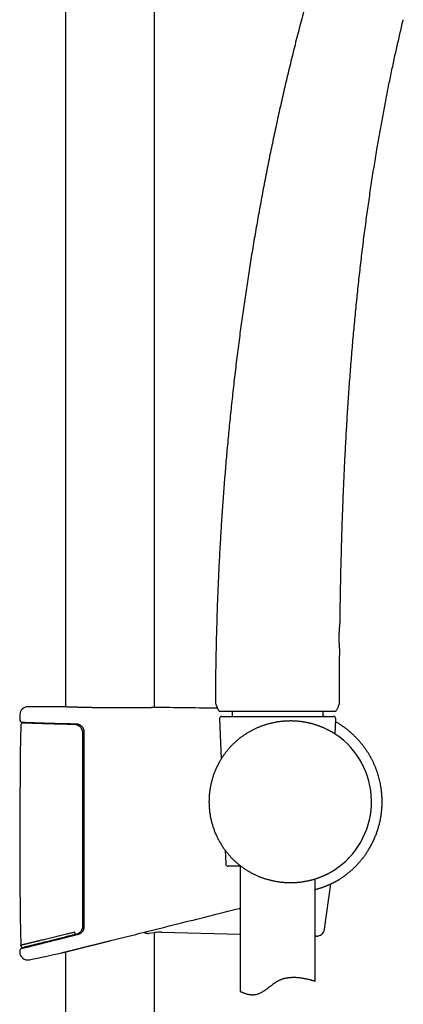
# Model space of a CAD drawing. Header units: millimetres. Extents: x 8 to 795, y 12 to 1770.
# Tile 123 of 127: x 684 to 761, y 1386 to 1583. Entities that reach past the tile are written whole.
import ezdxf

# ---------------------------------------------------------------- set-up
doc = ezdxf.new("R2010")
doc.units = ezdxf.units.MM

msp = doc.modelspace()

# ---------------------------------------------------------------- linework, layer by layer
at = {"color": 7, "linetype": 'Continuous', "lineweight": 30}
for p, q in [((711.25, 1445.4), (711.25, 1738.13)), ((693.45, 1731.01), (693.45, 1445.53)), ((748.33, 1462.25), (748.33, 1462.25)), ((692.59, 1445.56), (692.58, 1445.56)), ((684.34, 1444), (684.32, 1442.98)), ((712.13, 1445.41), (712.11, 1445.41)), ((724.72, 1443.65), (746.98, 1443.65)), ((726.75, 1444.65), (726.75, 1443.65)), ((744.95, 1443.65), (744.95, 1444.65)), ((747.46, 1444.7), (747.47, 1444.7)), ((693.45, 1442.2), (693.45, 1442.06)), ((724.22, 1443.13), (724.57, 1435.11)), ((747.35, 1440.11), (747.48, 1443.13)), ((724.66, 1435.24), (724.66, 1435.24)), ((722.14, 1426.57), (722.14, 1426.57)), ((725.36, 1416.87), (725.48, 1414.13)), ((696.95, 1415.29), (697.15, 1415.27)), ((696.95, 1413.28), (697.15, 1413.25)), ((728.57, 1413.65), (725.98, 1413.65)), ((728.35, 1413.65), (728.35, 1388.67)), ((730.39, 1412.47), (730.4, 1412.47)), ((743.35, 1390.7), (743.35, 1411.14)), ((745.22, 1401.07), (746.49, 1410.14)), ((696.95, 1406.22), (697.15, 1406.19)), ((710.05, 1400.25), (711.3, 1400.39)), ((711.25, 1138.91), (711.25, 1400.39)), ((712.69, 1400.46), (728.35, 1400.07)), ((743.6, 1399.69), (743.35, 1399.69)), ((693.38, 1396.52), (693.45, 1396.54)), ((693.45, 1396.54), (693.45, 1138.91))]:
    msp.add_line(p, q, dxfattribs=at)
at = {"color": 7, "linetype": 'Continuous', "lineweight": 30, "flags": 128}
for points in [[(695.56, 1400.05), (695.53, 1400.05), (695.5, 1400.06), (695.48, 1400.08), (695.45, 1400.1), (695.42, 1400.14), (695.39, 1400.18), (695.36, 1400.23), (695.33, 1400.28), (695.31, 1400.34), (695.28, 1400.4), (695.26, 1400.46), (695.25, 1400.53)], [(684.31, 1396.69), (684.31, 1396.67), (684.31, 1396.64), (684.31, 1396.62), (684.31, 1396.59), (684.31, 1396.57), (684.31, 1396.54), (684.31, 1396.52), (684.31, 1396.49)]]:
    msp.add_lwpolyline(points, dxfattribs=at)
at = {"color": 7, "linetype": 'Continuous', "lineweight": 30}
for centre, radius, start, end in [((685.94, 1443.97), 1.6, 89.9629, 178.8891), ((684.35, -1003.05), 2448.62, 89.8075, 89.96285), ((724.82, 1446.54), 1.4, 179.8192, 202.4555), ((746.82, 1446.47), 1.4, 341.7264, 359.9347), ((684.35, -1003.05), 2448.62, 89.07607, 89.34994), ((724.72, 1443.15), 0.5, 90, 182.4813), ((746.98, 1443.15), 0.5, 357.5187, 90), ((1944.25, 1419.57), 1259.94, 178.98773, 180.98531), ((684.82, 1442.97), 0.5, 178.9356, 267.7605), ((685, 1441.82), 0.5, 90, 178.9877), ((738.35, 1426.57), 16.27, 302.8225, 52.1726), ((725.98, 1414.15), 0.5, 182.4813, 270), ((748.05, 1411.53), 0.5, 301.4731, 302.8427), ((712.44, 1390.46), 10, 88.5769, 96.5381), ((743.64, 1401.29), 1.6, 268.5769, 352.0505), ((684.81, 1396.7), 0.5, 103.9962, 181.0342), ((685.91, 1396.52), 1.6, 181.0504, 281.7298), ((684.99, 1397.91), 0.5, 180.9429, 282.0424), ((603.45, 1793.73), 407.28, 281.7282, 282.6567)]:
    msp.add_arc(centre, radius, start, end, dxfattribs=at)
for points, knots in [([(742.93, 1591.37), (742.78, 1590.84), (742.27, 1589.06), (741.44, 1586.02), (740.43, 1582.24), (739.46, 1578.46), (738.51, 1574.66), (737.62, 1570.93), (736.77, 1567.27), (735.96, 1563.67), (735.18, 1560.06), (734.42, 1556.45), (733.69, 1552.83), (732.99, 1549.2), (732.32, 1545.57), (731.67, 1541.93), (731.04, 1538.29), (730.44, 1534.66), (729.88, 1531.05), (729.34, 1527.46), (728.82, 1523.87), (728.32, 1520.18), (727.83, 1516.38), (727.35, 1512.49), (726.91, 1508.6), (726.49, 1504.7), (726.1, 1500.8), (725.74, 1496.97), (725.41, 1493.22), (725.12, 1489.54), (724.85, 1485.86), (724.6, 1482.18), (724.37, 1478.35), (724.16, 1474.39), (723.96, 1470.28), (723.8, 1466.17), (723.67, 1462.06), (723.56, 1457.96), (723.48, 1453.86), (723.44, 1450.05), (723.43, 1447.62), (723.42, 1446.55)], [0, 0, 0, 0, 0.011266, 0.037909, 0.064563, 0.091227, 0.1179, 0.144582, 0.169748, 0.19492, 0.2201, 0.245287, 0.270479, 0.295676, 0.320879, 0.346086, 0.371296, 0.39651, 0.421275, 0.446043, 0.470811, 0.49558, 0.522326, 0.549072, 0.575815, 0.602555, 0.62929, 0.65602, 0.681217, 0.706407, 0.731589, 0.756763, 0.781927, 0.81, 0.838058, 0.8661, 0.894125, 0.922131, 0.950117, 0.978081, 1, 1, 1, 1]), ([(748.33, 1462.25), (748.33, 1462.32), (748.35, 1464.26), (748.41, 1467.68), (748.51, 1472.51), (748.62, 1476.94), (748.75, 1481.37), (748.9, 1485.65), (749.07, 1489.77), (749.24, 1493.73), (749.45, 1497.69), (749.67, 1501.65), (749.91, 1505.6), (750.18, 1509.56), (750.48, 1513.51), (750.79, 1517.4), (751.13, 1521.21), (751.49, 1524.96), (751.87, 1528.71), (752.27, 1532.44), (752.71, 1536.18), (753.16, 1539.84), (753.64, 1543.42), (754.13, 1546.92), (754.64, 1550.42), (755.19, 1553.91), (755.73, 1557.21), (756.26, 1560.3), (756.79, 1563.19), (757.33, 1566.08), (757.89, 1568.97), (758.48, 1571.85), (759.08, 1574.66), (759.68, 1577.42), (760.3, 1580.12), (760.73, 1581.97), (760.96, 1582.93), (760.98, 1582.99)], [0, 0, 0, 0, 0.001714, 0.047988, 0.084386, 0.120813, 0.157265, 0.193737, 0.226314, 0.2589, 0.291492, 0.324086, 0.356681, 0.389273, 0.42186, 0.45444, 0.485392, 0.516334, 0.547263, 0.578179, 0.609081, 0.639967, 0.669072, 0.698162, 0.727236, 0.756293, 0.785333, 0.809521, 0.833697, 0.857861, 0.882014, 0.906156, 0.930287, 0.95303, 0.975764, 0.99849, 1, 1, 1, 1]), ([(748.27, 1457.05), (748.27, 1457.05), (748.27, 1457.06), (748.27, 1457.06), (748.27, 1457.06), (748.27, 1457.06), (748.27, 1457.06), (748.27, 1457.07), (748.27, 1457.07), (748.27, 1457.07), (748.27, 1457.08), (748.27, 1457.09), (748.26, 1457.12), (748.26, 1457.15), (748.26, 1457.19), (748.26, 1457.24), (748.25, 1457.29), (748.25, 1457.35), (748.24, 1457.42), (748.24, 1457.49), (748.23, 1457.57), (748.23, 1457.65), (748.22, 1457.75), (748.21, 1457.85), (748.21, 1457.95), (748.2, 1458.06), (748.2, 1458.17), (748.19, 1458.29), (748.19, 1458.41), (748.18, 1458.54), (748.18, 1458.67), (748.17, 1458.79), (748.17, 1458.93), (748.17, 1459.06), (748.17, 1459.2), (748.17, 1459.33), (748.17, 1459.47), (748.17, 1459.61), (748.17, 1459.75), (748.17, 1459.89), (748.18, 1460.03), (748.18, 1460.17), (748.18, 1460.3), (748.19, 1460.44), (748.2, 1460.57), (748.2, 1460.7), (748.21, 1460.82), (748.22, 1460.95), (748.22, 1461.06), (748.23, 1461.18), (748.24, 1461.29), (748.25, 1461.39), (748.26, 1461.49), (748.26, 1461.59), (748.27, 1461.68), (748.28, 1461.76), (748.29, 1461.84), (748.29, 1461.91), (748.3, 1461.98), (748.31, 1462.04), (748.31, 1462.09), (748.31, 1462.13), (748.32, 1462.16), (748.32, 1462.19), (748.32, 1462.21), (748.32, 1462.22), (748.32, 1462.23), (748.32, 1462.23), (748.32, 1462.23), (748.33, 1462.24), (748.33, 1462.24), (748.33, 1462.24), (748.33, 1462.25), (748.33, 1462.25)], [0, 0, 0, 0, 0.00082, 0.001348, 0.00168, 0.002015, 0.00254, 0.003675, 0.006463, 0.013302, 0.029966, 0.047538, 0.065026, 0.082411, 0.099781, 0.117132, 0.134441, 0.151681, 0.168813, 0.185821, 0.202969, 0.220244, 0.237627, 0.255094, 0.272615, 0.290157, 0.307675, 0.325135, 0.342504, 0.359755, 0.376863, 0.393811, 0.410597, 0.427579, 0.444708, 0.461894, 0.479103, 0.496291, 0.513425, 0.530471, 0.547502, 0.564634, 0.581778, 0.598942, 0.616133, 0.633361, 0.650631, 0.667804, 0.684851, 0.701986, 0.719203, 0.736494, 0.753845, 0.771244, 0.788675, 0.806122, 0.823564, 0.840988, 0.858388, 0.87576, 0.893113, 0.910438, 0.927496, 0.944618, 0.961841, 0.979195, 0.988037, 0.992974, 0.996545, 0.997976, 0.998886, 0.999652, 1, 1, 1, 1]), ([(748.22, 1446.47), (748.22, 1448.06), (748.23, 1451.51), (748.25, 1455.03), (748.27, 1456.98), (748.27, 1457.05)], [0, 0, 0, 0, 0.4489846, 0.9795662, 1, 1, 1, 1]), ([(692.63, 1445.56), (692.62, 1445.56), (692.61, 1445.56), (692.6, 1445.56), (692.6, 1445.56), (692.59, 1445.56), (692.59, 1445.56)], [0, 0, 0, 0, 0.315508, 0.639286, 0.839844, 1, 1, 1, 1]), ([(712.11, 1445.41), (712.11, 1445.41), (712.11, 1445.41), (712.11, 1445.41), (712.09, 1445.41), (712.07, 1445.41), (712.04, 1445.41), (712.01, 1445.41), (711.96, 1445.41), (711.91, 1445.41), (711.85, 1445.41), (711.79, 1445.41), (711.71, 1445.4), (711.63, 1445.4), (711.54, 1445.4), (711.45, 1445.4), (711.34, 1445.4), (711.23, 1445.39), (711.12, 1445.39), (710.99, 1445.39), (710.86, 1445.39), (710.73, 1445.39), (710.58, 1445.38), (710.43, 1445.38), (710.28, 1445.38), (710.11, 1445.37), (709.95, 1445.37), (709.77, 1445.37), (709.59, 1445.37), (709.4, 1445.36), (709.21, 1445.36), (709.02, 1445.36), (708.81, 1445.36), (708.61, 1445.35), (708.4, 1445.35), (708.18, 1445.35), (707.96, 1445.35), (707.73, 1445.34), (707.5, 1445.34), (707.27, 1445.34), (707.03, 1445.34), (706.79, 1445.34), (706.55, 1445.34), (706.3, 1445.34), (706.05, 1445.33), (705.79, 1445.33), (705.54, 1445.33), (705.28, 1445.33), (705.02, 1445.33), (704.75, 1445.33), (704.49, 1445.33), (704.22, 1445.33), (703.95, 1445.33), (703.68, 1445.33), (703.41, 1445.33), (703.14, 1445.34), (702.87, 1445.34), (702.59, 1445.34), (702.32, 1445.34), (702.05, 1445.34), (701.78, 1445.35), (701.51, 1445.35), (701.24, 1445.35), (700.97, 1445.35), (700.7, 1445.36), (700.43, 1445.36), (700.16, 1445.36), (699.9, 1445.37), (699.63, 1445.37), (699.37, 1445.38), (699.11, 1445.38), (698.86, 1445.38), (698.61, 1445.39), (698.36, 1445.39), (698.11, 1445.4), (697.87, 1445.4), (697.62, 1445.41), (697.39, 1445.41), (697.16, 1445.42), (696.93, 1445.43), (696.7, 1445.43), (696.48, 1445.44), (696.26, 1445.44), (696.05, 1445.45), (695.85, 1445.45), (695.65, 1445.46), (695.45, 1445.46), (695.26, 1445.47), (695.08, 1445.47), (694.9, 1445.48), (694.72, 1445.48), (694.56, 1445.49), (694.4, 1445.5), (694.24, 1445.5), (694.09, 1445.5), (693.95, 1445.51), (693.82, 1445.51), (693.69, 1445.52), (693.57, 1445.52), (693.45, 1445.53), (693.34, 1445.53), (693.24, 1445.53), (693.15, 1445.54), (693.06, 1445.54), (692.98, 1445.54), (692.91, 1445.55), (692.84, 1445.55), (692.78, 1445.55), (692.73, 1445.55), (692.69, 1445.55), (692.66, 1445.55), (692.64, 1445.56), (692.63, 1445.56), (692.63, 1445.56)], [0, 0, 0, 0, 0.004845, 0.012855, 0.021542, 0.030689, 0.039829, 0.048917, 0.057974, 0.067146, 0.076288, 0.085414, 0.094536, 0.103664, 0.112807, 0.121977, 0.131179, 0.140302, 0.14944, 0.158607, 0.16779, 0.176976, 0.186148, 0.195293, 0.204399, 0.213494, 0.222609, 0.231767, 0.240954, 0.250152, 0.259345, 0.268514, 0.277644, 0.28672, 0.295831, 0.30498, 0.31411, 0.323231, 0.332354, 0.341486, 0.350639, 0.359822, 0.369005, 0.378131, 0.387258, 0.396387, 0.405517, 0.414649, 0.423783, 0.432917, 0.44206, 0.451148, 0.460259, 0.469417, 0.478602, 0.487796, 0.496972, 0.506109, 0.51519, 0.524239, 0.533386, 0.542529, 0.55167, 0.560811, 0.569956, 0.579105, 0.588262, 0.597419, 0.606559, 0.61569, 0.624801, 0.633903, 0.643007, 0.652121, 0.661255, 0.67042, 0.679623, 0.688712, 0.69785, 0.707022, 0.716211, 0.725399, 0.734564, 0.743691, 0.75277, 0.761859, 0.770995, 0.780162, 0.789347, 0.798539, 0.807723, 0.816888, 0.826021, 0.835106, 0.844277, 0.853421, 0.86255, 0.871675, 0.880806, 0.88995, 0.89912, 0.908322, 0.917477, 0.926605, 0.935752, 0.944911, 0.954076, 0.963241, 0.972398, 0.981543, 0.990694, 0.999799, 1, 1, 1, 1]), ([(723.53, 1446.01), (723.55, 1445.95), (723.6, 1445.82), (723.65, 1445.7), (723.67, 1445.64)], [0, 0, 0, 0, 0.489629, 1, 1, 1, 1]), ([(723.67, 1445.64), (723.68, 1445.63), (723.68, 1445.62), (723.69, 1445.59), (723.7, 1445.57), (723.71, 1445.55), (723.72, 1445.53), (723.72, 1445.52), (723.73, 1445.5), (723.73, 1445.49), (723.74, 1445.48), (723.74, 1445.47), (723.75, 1445.45), (723.76, 1445.43), (723.77, 1445.4), (723.78, 1445.38), (723.79, 1445.35), (723.8, 1445.33), (723.8, 1445.32)], [0, 0, 0, 0, 0.13439, 0.24592, 0.335278, 0.388507, 0.431, 0.464736, 0.479499, 0.493686, 0.508061, 0.523355, 0.558889, 0.603621, 0.659128, 0.751182, 0.864675, 1, 1, 1, 1]), ([(747.38, 1444.66), (747.39, 1444.66), (747.41, 1444.67), (747.46, 1444.69), (747.52, 1444.73), (747.58, 1444.8), (747.65, 1444.88), (747.73, 1445.01), (747.83, 1445.2), (747.94, 1445.44), (748.05, 1445.73), (748.11, 1445.93), (748.15, 1446.04)], [0, 0, 0, 0, 0.015463, 0.049638, 0.098817, 0.149248, 0.219936, 0.29142, 0.4371, 0.612095, 0.787606, 1, 1, 1, 1]), ([(723.8, 1445.32), (723.82, 1445.28), (723.87, 1445.16), (723.94, 1445.02), (724.02, 1444.91), (724.05, 1444.86), (724.07, 1444.84)], [0, 0, 0, 0, 0.266793, 0.683326, 0.875955, 1, 1, 1, 1]), ([(724.07, 1444.84), (724.07, 1444.84), (724.07, 1444.83), (724.09, 1444.82), (724.1, 1444.81), (724.1, 1444.8), (724.11, 1444.79), (724.12, 1444.79), (724.12, 1444.78), (724.12, 1444.78), (724.13, 1444.78), (724.13, 1444.78), (724.13, 1444.77), (724.13, 1444.77), (724.14, 1444.76), (724.15, 1444.76), (724.15, 1444.75), (724.16, 1444.75), (724.16, 1444.74), (724.17, 1444.74), (724.17, 1444.74)], [0, 0, 0, 0, 0.148992, 0.271124, 0.36671, 0.42127, 0.461557, 0.488476, 0.497783, 0.501749, 0.505484, 0.509211, 0.513157, 0.522388, 0.549017, 0.58877, 0.642451, 0.736139, 0.855306, 1, 1, 1, 1]), ([(724.17, 1444.74), (724.19, 1444.72), (724.22, 1444.7), (724.29, 1444.67), (724.33, 1444.66), (724.35, 1444.65)], [0, 0, 0, 0, 0.341595, 0.665796, 1, 1, 1, 1]), ([(724.23, 1444.7), (724.25, 1444.69), (724.29, 1444.67), (724.34, 1444.66), (724.36, 1444.65)], [0, 0, 0, 0, 0.506813, 1, 1, 1, 1]), ([(747.35, 1444.65), (747.34, 1444.65), (747.32, 1444.65), (747.15, 1444.65), (746.87, 1444.65), (746.49, 1444.65), (746.01, 1444.65), (745.43, 1444.65), (744.75, 1444.65), (743.99, 1444.65), (743.15, 1444.65), (742.24, 1444.65), (741.27, 1444.65), (740.25, 1444.65), (739.18, 1444.65), (738.09, 1444.65), (736.97, 1444.65), (735.84, 1444.65), (734.71, 1444.65), (733.59, 1444.65), (732.5, 1444.65), (731.43, 1444.65), (730.41, 1444.65), (729.44, 1444.65), (728.54, 1444.65), (727.7, 1444.65), (726.94, 1444.65), (726.27, 1444.65), (725.69, 1444.65), (725.21, 1444.65), (724.83, 1444.65), (724.55, 1444.65), (724.38, 1444.65), (724.36, 1444.65), (724.35, 1444.65)], [0, 0, 0, 0, 0.031446, 0.062577, 0.093701, 0.125123, 0.156561, 0.187688, 0.218809, 0.250231, 0.281661, 0.31278, 0.343893, 0.375307, 0.406725, 0.437832, 0.468934, 0.500336, 0.531739, 0.562832, 0.59392, 0.625308, 0.656699, 0.68778, 0.718856, 0.750231, 0.781615, 0.812688, 0.843756, 0.875124, 0.906491, 0.937557, 0.968625, 1, 1, 1, 1]), ([(745.18, 1443.65), (745.11, 1443.68), (745.03, 1443.71), (744.96, 1443.74), (744.95, 1443.74)], [0, 0, 0, 0, 0.925113, 1, 1, 1, 1]), ([(684.8, 1442.47), (684.8, 1442.47), (684.8, 1442.47), (684.81, 1442.47), (684.82, 1442.47), (684.84, 1442.47), (684.87, 1442.47), (684.91, 1442.47), (684.95, 1442.47), (685, 1442.46), (685.06, 1442.46), (685.13, 1442.46), (685.21, 1442.46), (685.29, 1442.45), (685.38, 1442.45), (685.47, 1442.45), (685.58, 1442.44), (685.69, 1442.44), (685.81, 1442.43), (685.93, 1442.43), (686.06, 1442.42), (686.2, 1442.42), (686.35, 1442.41), (686.51, 1442.41), (686.67, 1442.4), (686.84, 1442.4), (687.01, 1442.39), (687.19, 1442.38), (687.38, 1442.38), (687.57, 1442.37), (687.77, 1442.36), (687.98, 1442.36), (688.2, 1442.35), (688.41, 1442.34), (688.64, 1442.33), (688.87, 1442.33), (689.11, 1442.32), (689.35, 1442.31), (689.6, 1442.3), (689.85, 1442.3), (690.12, 1442.29), (690.38, 1442.28), (690.65, 1442.27), (690.93, 1442.27), (691.21, 1442.26), (691.49, 1442.25), (691.78, 1442.24), (692.08, 1442.24), (692.37, 1442.23), (692.68, 1442.22), (692.98, 1442.21), (693.29, 1442.21), (693.61, 1442.2), (693.93, 1442.19), (694.25, 1442.19), (694.58, 1442.18), (694.91, 1442.17), (695.23, 1442.17), (695.44, 1442.16), (695.55, 1442.16)], [0, 0, 0, 0, 0.009367, 0.025138, 0.042093, 0.059662, 0.077339, 0.095121, 0.112962, 0.130834, 0.148709, 0.166554, 0.184346, 0.202061, 0.21968, 0.237345, 0.255127, 0.272883, 0.290622, 0.308356, 0.326096, 0.343849, 0.361628, 0.379444, 0.397303, 0.415041, 0.432764, 0.450529, 0.468323, 0.486136, 0.503954, 0.521762, 0.539547, 0.557296, 0.575002, 0.592715, 0.610468, 0.628263, 0.64609, 0.663934, 0.681785, 0.699627, 0.717446, 0.735232, 0.752972, 0.770666, 0.788468, 0.806236, 0.823981, 0.841716, 0.859452, 0.877198, 0.894964, 0.912762, 0.930603, 0.948417, 0.9661, 0.983869, 1, 1, 1, 1]), ([(695.15, 1442.02), (694.94, 1442.03), (694.51, 1442.04), (693.88, 1442.05), (693.27, 1442.06), (692.67, 1442.08), (692.07, 1442.09), (691.49, 1442.11), (690.93, 1442.12), (690.4, 1442.14), (689.88, 1442.15), (689.39, 1442.17), (688.92, 1442.18), (688.47, 1442.2), (688.04, 1442.21), (687.63, 1442.22), (687.25, 1442.24), (686.91, 1442.25), (686.59, 1442.26), (686.3, 1442.27), (686.04, 1442.28), (685.8, 1442.29), (685.6, 1442.3), (685.42, 1442.3), (685.27, 1442.31), (685.16, 1442.31), (685.08, 1442.32), (685.03, 1442.32), (685, 1442.32), (685, 1442.32), (685, 1442.32)], [0, 0, 0, 0, 0.035795, 0.07162, 0.107445, 0.14324, 0.180042, 0.216878, 0.253713, 0.290516, 0.326869, 0.363254, 0.399639, 0.435992, 0.4734, 0.510842, 0.548284, 0.585692, 0.622054, 0.658448, 0.694842, 0.731204, 0.768622, 0.806073, 0.843525, 0.880942, 0.910698, 0.940471, 0.970244, 1, 1, 1, 1]), ([(693.45, 1442.06), (693.39, 1442.06), (693.13, 1442.07), (692.67, 1442.08), (692.07, 1442.09), (691.49, 1442.11), (690.93, 1442.12), (690.4, 1442.14), (689.88, 1442.15), (689.39, 1442.17), (688.92, 1442.18), (688.47, 1442.2), (688.04, 1442.21), (687.63, 1442.22), (687.25, 1442.24), (686.91, 1442.25), (686.59, 1442.26), (686.3, 1442.27), (686.04, 1442.28), (685.8, 1442.29), (685.6, 1442.3), (685.42, 1442.3), (685.27, 1442.31), (685.16, 1442.31), (685.08, 1442.32), (685.03, 1442.32), (685, 1442.32), (685, 1442.32), (685, 1442.32)], [0, 0, 0, 0, 0.011521, 0.051163, 0.091921, 0.132715, 0.173509, 0.214267, 0.254528, 0.294822, 0.335117, 0.375378, 0.416806, 0.458272, 0.499738, 0.541166, 0.581436, 0.621741, 0.662046, 0.702317, 0.743755, 0.785232, 0.826708, 0.868147, 0.9011, 0.934073, 0.967046, 1, 1, 1, 1]), ([(696.95, 1440.2), (696.95, 1440.28), (696.94, 1440.42), (696.9, 1440.62), (696.85, 1440.81), (696.78, 1440.97), (696.71, 1441.11), (696.62, 1441.25), (696.51, 1441.4), (696.36, 1441.55), (696.2, 1441.68), (696.03, 1441.79), (695.85, 1441.88), (695.67, 1441.95), (695.49, 1441.99), (695.32, 1442.02), (695.21, 1442.02), (695.15, 1442.02)], [0, 0, 0, 0, 0.081422, 0.146752, 0.212273, 0.277609, 0.327392, 0.377176, 0.45059, 0.524256, 0.597685, 0.67006, 0.742657, 0.815043, 0.876652, 0.938388, 1, 1, 1, 1]), ([(695.55, 1442.16), (695.55, 1442.16), (695.59, 1442.16), (695.67, 1442.15), (695.78, 1442.14), (695.89, 1442.12), (696, 1442.09), (696.1, 1442.05), (696.2, 1442.01), (696.3, 1441.96), (696.4, 1441.9), (696.49, 1441.84), (696.57, 1441.77), (696.65, 1441.7), (696.73, 1441.62), (696.8, 1441.54), (696.86, 1441.45), (696.92, 1441.36), (696.97, 1441.28), (696.99, 1441.23), (697, 1441.22)], [0, 0, 0, 0, 0.010156, 0.074242, 0.138082, 0.201269, 0.263464, 0.325207, 0.386936, 0.448348, 0.509216, 0.569336, 0.628539, 0.686664, 0.744081, 0.80136, 0.858962, 0.916632, 0.974033, 1, 1, 1, 1]), ([(747.8, 1439.81), (747.77, 1439.83), (747.71, 1439.87), (747.62, 1439.93), (747.52, 1440), (747.41, 1440.07), (747.29, 1440.15), (747.17, 1440.23), (747.04, 1440.31), (746.9, 1440.39), (746.75, 1440.48), (746.6, 1440.56), (746.44, 1440.65), (746.28, 1440.74), (746.1, 1440.84), (745.92, 1440.93), (745.74, 1441.02), (745.55, 1441.11), (745.35, 1441.21), (745.15, 1441.3), (744.94, 1441.39), (744.72, 1441.48), (744.5, 1441.57), (744.27, 1441.65), (744.04, 1441.74), (743.81, 1441.82), (743.57, 1441.9), (743.33, 1441.98), (743.09, 1442.05), (742.84, 1442.12), (742.6, 1442.19), (742.35, 1442.25), (742.09, 1442.31), (741.84, 1442.36), (741.57, 1442.42), (741.31, 1442.47), (741.04, 1442.51), (740.78, 1442.55), (740.51, 1442.59), (740.24, 1442.62), (739.96, 1442.65), (739.69, 1442.67), (739.42, 1442.69), (739.15, 1442.7), (738.88, 1442.71), (738.61, 1442.72), (738.33, 1442.72), (738.06, 1442.71), (737.78, 1442.71), (737.51, 1442.69), (737.23, 1442.68), (736.95, 1442.65), (736.68, 1442.63), (736.4, 1442.59), (736.13, 1442.56), (735.85, 1442.52), (735.57, 1442.47), (735.3, 1442.42), (735.02, 1442.37), (734.75, 1442.31), (734.47, 1442.24), (734.2, 1442.17), (733.93, 1442.1), (733.66, 1442.02), (733.38, 1441.94), (733.11, 1441.85), (732.84, 1441.75), (732.58, 1441.65), (732.31, 1441.55), (732.04, 1441.44), (731.78, 1441.33), (731.51, 1441.21), (731.25, 1441.09), (730.99, 1440.96), (730.73, 1440.83), (730.48, 1440.69), (730.22, 1440.55), (729.97, 1440.4), (729.72, 1440.25), (729.47, 1440.1), (729.23, 1439.94), (728.99, 1439.77), (728.83, 1439.66), (728.75, 1439.6), (728.75, 1439.6)], [0, 0, 0, 0, 0.011347, 0.023417, 0.035467, 0.047746, 0.060153, 0.072683, 0.085325, 0.09807, 0.110906, 0.123822, 0.136803, 0.149836, 0.162906, 0.175997, 0.189093, 0.202187, 0.215165, 0.228364, 0.241563, 0.254744, 0.26789, 0.280989, 0.294026, 0.306989, 0.319867, 0.332649, 0.345326, 0.35789, 0.370341, 0.382567, 0.394907, 0.407231, 0.419527, 0.431784, 0.443991, 0.456136, 0.468212, 0.48021, 0.492123, 0.503944, 0.51567, 0.527297, 0.538821, 0.550246, 0.561683, 0.573206, 0.584764, 0.596333, 0.607881, 0.619381, 0.630812, 0.642142, 0.653581, 0.665071, 0.676574, 0.688103, 0.69967, 0.711287, 0.722968, 0.7347, 0.746387, 0.758153, 0.770002, 0.781937, 0.79396, 0.806076, 0.818285, 0.830589, 0.842988, 0.855484, 0.868074, 0.880759, 0.893535, 0.906398, 0.919325, 0.932403, 0.945613, 0.958959, 0.972441, 0.986058, 0.99981, 1, 1, 1, 1]), ([(748.32, 1411.11), (748.47, 1411.21), (748.81, 1411.43), (749.32, 1411.8), (749.86, 1412.21), (750.37, 1412.64), (750.87, 1413.09), (751.35, 1413.54), (751.8, 1414.02), (752.24, 1414.5), (752.65, 1415), (753.05, 1415.5), (753.45, 1416.05), (753.85, 1416.65), (754.24, 1417.29), (754.6, 1417.94), (754.94, 1418.6), (755.24, 1419.28), (755.53, 1419.96), (755.78, 1420.66), (756, 1421.37), (756.2, 1422.09), (756.37, 1422.82), (756.5, 1423.55), (756.61, 1424.29), (756.69, 1425.04), (756.74, 1425.78), (756.75, 1426.4), (756.75, 1426.88), (756.74, 1427.23), (756.72, 1427.59), (756.7, 1427.94), (756.67, 1428.31), (756.63, 1428.71), (756.57, 1429.16), (756.49, 1429.65), (756.4, 1430.17), (756.29, 1430.68), (756.16, 1431.18), (756.03, 1431.67), (755.88, 1432.17), (755.71, 1432.69), (755.51, 1433.22), (755.3, 1433.74), (755.06, 1434.27), (754.81, 1434.79), (754.54, 1435.32), (754.24, 1435.86), (753.92, 1436.38), (753.58, 1436.9), (753.22, 1437.42), (752.83, 1437.93), (752.42, 1438.43), (751.97, 1438.94), (751.53, 1439.41), (751.08, 1439.86), (750.63, 1440.27), (750.17, 1440.68), (749.68, 1441.07), (749.16, 1441.46), (748.63, 1441.83), (748.07, 1442.19), (747.68, 1442.43), (747.47, 1442.55), (747.45, 1442.56)], [0, 0, 0, 0, 0.014314, 0.032321, 0.050204, 0.067963, 0.085598, 0.103108, 0.120495, 0.137756, 0.154892, 0.171903, 0.188789, 0.208888, 0.228807, 0.248549, 0.26817, 0.287811, 0.307476, 0.327165, 0.346878, 0.366615, 0.386377, 0.406164, 0.425977, 0.445816, 0.465679, 0.485568, 0.494857, 0.504153, 0.513453, 0.522771, 0.532433, 0.542583, 0.55517, 0.568435, 0.582377, 0.596996, 0.609932, 0.623356, 0.637267, 0.651666, 0.666552, 0.681925, 0.696865, 0.712239, 0.728045, 0.744285, 0.760959, 0.777148, 0.793727, 0.810695, 0.828052, 0.845796, 0.863929, 0.879781, 0.895917, 0.912339, 0.929046, 0.946039, 0.963319, 0.980884, 0.998735, 1, 1, 1, 1]), ([(696.95, 1401.82), (696.95, 1403.21), (696.95, 1406.02), (696.95, 1410.26), (696.95, 1414.54), (696.95, 1418.82), (696.95, 1423.09), (696.95, 1427.37), (696.95, 1431.65), (696.95, 1435.93), (696.95, 1438.78), (696.95, 1440.2)], [0, 0, 0, 0, 0.108506, 0.219928, 0.33135, 0.442778, 0.554206, 0.665652, 0.777097, 0.888549, 1, 1, 1, 1]), ([(697, 1441.22), (697, 1441.2), (697.03, 1441.15), (697.07, 1441.05), (697.1, 1440.93), (697.13, 1440.8), (697.15, 1440.66), (697.15, 1440.57), (697.15, 1440.53)], [0, 0, 0, 0, 0.064653, 0.254937, 0.438402, 0.621863, 0.810934, 1, 1, 1, 1]), ([(697.15, 1440.53), (697.15, 1439.13), (697.15, 1436.28), (697.15, 1431.99), (697.15, 1427.64), (697.15, 1423.3), (697.15, 1418.96), (697.15, 1414.61), (697.15, 1410.27), (697.15, 1405.92), (697.15, 1403.03), (697.15, 1401.58)], [0, 0, 0, 0, 0.107823, 0.219331, 0.330839, 0.442352, 0.553866, 0.665397, 0.776927, 0.888464, 1, 1, 1, 1]), ([(728.73, 1439.59), (728.73, 1439.59), (728.67, 1439.54), (728.55, 1439.46), (728.38, 1439.33), (728.2, 1439.19), (728.02, 1439.05), (727.84, 1438.9), (727.66, 1438.74), (727.48, 1438.58), (727.3, 1438.42), (727.11, 1438.24), (726.93, 1438.07), (726.74, 1437.88), (726.56, 1437.69), (726.38, 1437.49), (726.19, 1437.29), (726.01, 1437.08), (725.83, 1436.86), (725.65, 1436.64), (725.47, 1436.41), (725.29, 1436.18), (725.12, 1435.93), (724.94, 1435.68), (724.79, 1435.45), (724.7, 1435.31), (724.66, 1435.24)], [0, 0, 0, 0, 0.000212, 0.039666, 0.078937, 0.118769, 0.158924, 0.199439, 0.240352, 0.281694, 0.323496, 0.365781, 0.408456, 0.451933, 0.495852, 0.540177, 0.584959, 0.630249, 0.676094, 0.72254, 0.76963, 0.817401, 0.865888, 0.915118, 0.96511, 1, 1, 1, 1]), ([(748.33, 1439.43), (748.33, 1439.43), (748.32, 1439.43), (748.29, 1439.46), (748.23, 1439.5), (748.16, 1439.56), (748.07, 1439.62), (747.97, 1439.69), (747.88, 1439.76), (747.82, 1439.8), (747.8, 1439.81)], [0, 0, 0, 0, 0.027151, 0.183294, 0.33944, 0.496933, 0.654428, 0.798383, 0.942341, 1, 1, 1, 1]), ([(724.66, 1435.24), (724.63, 1435.2), (724.54, 1435.06), (724.4, 1434.82), (724.22, 1434.52), (724.05, 1434.21), (723.89, 1433.9), (723.73, 1433.58), (723.59, 1433.27), (723.44, 1432.94), (723.31, 1432.62), (723.18, 1432.29), (723.06, 1431.96), (722.95, 1431.63), (722.84, 1431.29), (722.74, 1430.96), (722.65, 1430.62), (722.57, 1430.27), (722.49, 1429.93), (722.42, 1429.58), (722.36, 1429.24), (722.3, 1428.89), (722.26, 1428.54), (722.22, 1428.19), (722.19, 1427.84), (722.16, 1427.49), (722.15, 1427.14), (722.14, 1426.83), (722.14, 1426.64), (722.14, 1426.57)], [0, 0, 0, 0, 0.015732, 0.05421, 0.092701, 0.131102, 0.169439, 0.207737, 0.246024, 0.284323, 0.322654, 0.361043, 0.399518, 0.43815, 0.476387, 0.514675, 0.553133, 0.59171, 0.630353, 0.669007, 0.707601, 0.746083, 0.7844, 0.822484, 0.860615, 0.899139, 0.937588, 0.975987, 1, 1, 1, 1]), ([(722.14, 1426.57), (722.14, 1426.48), (722.14, 1426.27), (722.15, 1425.94), (722.17, 1425.59), (722.19, 1425.24), (722.23, 1424.89), (722.27, 1424.54), (722.31, 1424.19), (722.37, 1423.84), (722.43, 1423.5), (722.5, 1423.15), (722.58, 1422.81), (722.67, 1422.47), (722.76, 1422.13), (722.86, 1421.79), (722.97, 1421.46), (723.08, 1421.12), (723.2, 1420.79), (723.33, 1420.47), (723.47, 1420.14), (723.61, 1419.82), (723.76, 1419.5), (723.92, 1419.19), (724.08, 1418.88), (724.25, 1418.57), (724.43, 1418.27), (724.61, 1417.97), (724.8, 1417.67), (725, 1417.38), (725.2, 1417.09), (725.41, 1416.81), (725.62, 1416.53), (725.84, 1416.26), (726.07, 1415.99), (726.23, 1415.8), (726.32, 1415.71), (726.32, 1415.7)], [0, 0, 0, 0, 0.0232067, 0.0530017, 0.0825684, 0.1120338, 0.1415707, 0.1711412, 0.2007014, 0.230205, 0.2596105, 0.2890203, 0.3185662, 0.3480854, 0.3775981, 0.4071219, 0.4366729, 0.4662835, 0.4957817, 0.5252389, 0.5548217, 0.5844645, 0.6140933, 0.6436274, 0.6729955, 0.7022997, 0.7318268, 0.7613258, 0.7908167, 0.8203174, 0.8498436, 0.8794245, 0.9089868, 0.9384904, 0.9680883, 0.9977332, 1, 1, 1, 1]), ([(726.38, 1415.64), (726.42, 1415.6), (726.53, 1415.48), (726.71, 1415.29), (726.93, 1415.06), (727.15, 1414.85), (727.38, 1414.64), (727.6, 1414.44), (727.82, 1414.25), (728.04, 1414.06), (728.27, 1413.88), (728.49, 1413.71), (728.71, 1413.55), (728.93, 1413.39), (729.15, 1413.23), (729.37, 1413.09), (729.58, 1412.95), (729.79, 1412.82), (730, 1412.69), (730.2, 1412.58), (730.32, 1412.51), (730.37, 1412.48)], [0, 0, 0, 0, 0.031984, 0.092986, 0.153104, 0.21232, 0.270634, 0.327891, 0.384396, 0.440305, 0.495573, 0.550166, 0.604064, 0.65726, 0.709756, 0.761564, 0.812705, 0.863206, 0.913137, 0.962065, 1, 1, 1, 1]), ([(730.43, 1412.45), (730.51, 1412.4), (730.68, 1412.31), (730.94, 1412.18), (731.2, 1412.05), (731.46, 1411.92), (731.73, 1411.8), (731.99, 1411.69), (732.25, 1411.58), (732.52, 1411.48), (732.79, 1411.38), (733.06, 1411.28), (733.33, 1411.19), (733.6, 1411.11), (733.87, 1411.03), (734.14, 1410.96), (734.41, 1410.88), (734.69, 1410.82), (734.96, 1410.76), (735.23, 1410.7), (735.51, 1410.65), (735.78, 1410.61), (736.05, 1410.56), (736.32, 1410.53), (736.59, 1410.49), (736.87, 1410.47), (737.14, 1410.44), (737.41, 1410.42), (737.68, 1410.41), (737.95, 1410.4), (738.22, 1410.39), (738.48, 1410.39), (738.75, 1410.4), (739.02, 1410.4), (739.28, 1410.42), (739.54, 1410.43), (739.8, 1410.45), (740.06, 1410.47), (740.32, 1410.5), (740.58, 1410.53), (740.83, 1410.57), (741.08, 1410.61), (741.33, 1410.65), (741.58, 1410.7), (741.82, 1410.74), (742.07, 1410.8), (742.31, 1410.85), (742.54, 1410.91), (742.77, 1410.97), (743, 1411.03), (743.22, 1411.1), (743.44, 1411.17), (743.66, 1411.24), (743.87, 1411.31), (744.08, 1411.38), (744.28, 1411.46), (744.47, 1411.53), (744.66, 1411.61), (744.85, 1411.69), (745.03, 1411.76), (745.2, 1411.84), (745.36, 1411.91), (745.52, 1411.99), (745.67, 1412.06), (745.81, 1412.13), (745.9, 1412.18), (745.94, 1412.2)], [0, 0, 0, 0, 0.017187, 0.034197, 0.051016, 0.067637, 0.084052, 0.100253, 0.116376, 0.132443, 0.148377, 0.164197, 0.179922, 0.195571, 0.211092, 0.226479, 0.241862, 0.257193, 0.272434, 0.28755, 0.302505, 0.317409, 0.332373, 0.347295, 0.362189, 0.377074, 0.391966, 0.406873, 0.421647, 0.436442, 0.451308, 0.466219, 0.481146, 0.496057, 0.510928, 0.525842, 0.540905, 0.556012, 0.571178, 0.586421, 0.601757, 0.617196, 0.63253, 0.64803, 0.663659, 0.679373, 0.695131, 0.710894, 0.726557, 0.74252, 0.75853, 0.774599, 0.790739, 0.806974, 0.823186, 0.839403, 0.855711, 0.872061, 0.888397, 0.904663, 0.920731, 0.936926, 0.953037, 0.969073, 0.985042, 1, 1, 1, 1]), ([(745.95, 1412.2), (745.97, 1412.21), (746.06, 1412.26), (746.2, 1412.33), (746.36, 1412.42), (746.5, 1412.49), (746.63, 1412.57), (746.75, 1412.64), (746.85, 1412.7), (746.95, 1412.75), (747.03, 1412.8), (747.09, 1412.84), (747.14, 1412.87), (747.16, 1412.89), (747.17, 1412.89)], [0, 0, 0, 0, 0.031954, 0.128801, 0.214635, 0.300467, 0.386779, 0.473091, 0.561019, 0.648945, 0.737491, 0.826035, 0.913568, 1, 1, 1, 1]), ([(743.35, 1409), (743.43, 1409.02), (743.58, 1409.06), (743.8, 1409.12), (744.02, 1409.19), (744.24, 1409.26), (744.45, 1409.33), (744.67, 1409.4), (744.88, 1409.48), (745.09, 1409.55), (745.29, 1409.63), (745.49, 1409.7), (745.68, 1409.78), (745.86, 1409.86), (746.04, 1409.93), (746.21, 1410.01), (746.38, 1410.09), (746.54, 1410.16), (746.69, 1410.23), (746.84, 1410.3), (746.98, 1410.37), (747.11, 1410.44), (747.24, 1410.5), (747.36, 1410.57), (747.47, 1410.62), (747.58, 1410.68), (747.67, 1410.73), (747.76, 1410.78), (747.85, 1410.83), (747.92, 1410.87), (747.99, 1410.91), (748.05, 1410.95), (748.11, 1410.98), (748.16, 1411.01), (748.2, 1411.03), (748.23, 1411.06), (748.26, 1411.07), (748.29, 1411.09), (748.3, 1411.1), (748.31, 1411.1), (748.31, 1411.1), (748.31, 1411.1)], [0, 0, 0, 0, 0.027708, 0.051628, 0.076431, 0.103038, 0.129864, 0.156874, 0.18402, 0.211248, 0.238507, 0.265727, 0.292849, 0.319649, 0.346807, 0.373899, 0.400915, 0.427844, 0.454677, 0.481406, 0.508026, 0.534527, 0.560631, 0.586712, 0.61267, 0.638478, 0.664107, 0.689533, 0.714728, 0.739665, 0.764313, 0.787883, 0.81272, 0.837365, 0.861851, 0.886214, 0.910489, 0.934709, 0.958909, 0.983121, 1, 1, 1, 1]), ([(702.47, 1398.79), (706.93, 1399.91), (715.53, 1402.06), (724.15, 1404.21), (728.32, 1405.26), (728.35, 1405.27)], [0, 0, 0, 0, 0.516616, 0.996551, 1, 1, 1, 1]), ([(684.49, 1397.9), (684.49, 1397.9), (684.49, 1397.9), (684.51, 1397.91), (684.54, 1397.92), (684.6, 1397.93), (684.65, 1397.94), (684.72, 1397.96), (684.82, 1397.99), (684.95, 1398.02), (685.12, 1398.06), (685.31, 1398.1), (685.52, 1398.15), (685.74, 1398.21), (685.96, 1398.26), (686.18, 1398.32), (686.38, 1398.36), (686.59, 1398.42), (686.83, 1398.47), (687.09, 1398.54), (687.36, 1398.6), (687.63, 1398.67), (687.89, 1398.73), (688.16, 1398.8), (688.5, 1398.88), (688.92, 1398.98), (689.41, 1399.1), (689.93, 1399.23), (690.47, 1399.36), (691.01, 1399.49), (691.54, 1399.62), (692.07, 1399.75), (692.58, 1399.88), (693.11, 1400), (693.59, 1400.12), (694.04, 1400.23), (694.44, 1400.33), (694.84, 1400.43), (695.11, 1400.5), (695.25, 1400.53)], [0, 0, 0, 0, 0.011767, 0.042393, 0.07302, 0.095138, 0.117256, 0.139436, 0.161617, 0.19606, 0.230563, 0.261023, 0.291483, 0.322106, 0.352729, 0.374839, 0.396949, 0.41912, 0.441291, 0.467304, 0.493341, 0.51519, 0.537039, 0.558944, 0.58085, 0.616353, 0.651917, 0.687755, 0.723654, 0.757746, 0.791889, 0.822003, 0.852116, 0.882371, 0.912627, 0.934444, 0.956261, 0.97813, 1, 1, 1, 1]), ([(695.56, 1400.05), (695.64, 1400.07), (695.78, 1400.11), (695.99, 1400.21), (696.18, 1400.33), (696.36, 1400.47), (696.52, 1400.64), (696.65, 1400.81), (696.75, 1400.99), (696.83, 1401.17), (696.9, 1401.37), (696.94, 1401.59), (696.95, 1401.74), (696.95, 1401.82)], [0, 0, 0, 0, 0.098781, 0.1932405, 0.2880458, 0.3824828, 0.476758, 0.5710264, 0.6504897, 0.7301885, 0.8096417, 0.9048227, 1, 1, 1, 1]), ([(697.02, 1400.93), (697.01, 1400.92), (696.99, 1400.87), (696.95, 1400.79), (696.89, 1400.7), (696.83, 1400.61), (696.76, 1400.53), (696.69, 1400.45), (696.62, 1400.37), (696.53, 1400.3), (696.45, 1400.24), (696.35, 1400.18), (696.26, 1400.12), (696.16, 1400.08), (696.06, 1400.04), (695.98, 1400.01), (695.92, 1400), (695.91, 1399.99)], [0, 0, 0, 0, 0.029297, 0.099012, 0.169043, 0.239093, 0.308775, 0.378373, 0.449283, 0.521183, 0.594009, 0.667547, 0.741549, 0.815742, 0.890016, 0.965087, 1, 1, 1, 1]), ([(697.15, 1401.58), (697.15, 1401.53), (697.15, 1401.42), (697.12, 1401.27), (697.08, 1401.11), (697.05, 1401), (697.02, 1400.94), (697.02, 1400.94)], [0, 0, 0, 0, 0.2338631, 0.4683502, 0.7022435, 0.9877266, 1, 1, 1, 1]), ([(709.17, 1400.47), (709.18, 1400.46), (709.21, 1400.44), (709.28, 1400.4), (709.37, 1400.36), (709.47, 1400.32), (709.57, 1400.29), (709.68, 1400.26), (709.78, 1400.25), (709.88, 1400.24), (709.97, 1400.24), (710.03, 1400.25), (710.05, 1400.25)], [0, 0, 0, 0, 0.0246, 0.133219, 0.248848, 0.363539, 0.476967, 0.588956, 0.699428, 0.808395, 0.915941, 1, 1, 1, 1]), ([(695.91, 1399.99), (695.81, 1399.97), (695.6, 1399.92), (695.27, 1399.83), (694.94, 1399.75), (694.61, 1399.67), (694.28, 1399.59), (693.96, 1399.5), (693.64, 1399.42), (693.32, 1399.34), (693.01, 1399.27), (692.7, 1399.19), (692.4, 1399.11), (692.1, 1399.04), (691.8, 1398.96), (691.51, 1398.89), (691.22, 1398.82), (690.94, 1398.75), (690.67, 1398.68), (690.39, 1398.61), (690.13, 1398.55), (689.87, 1398.48), (689.61, 1398.42), (689.36, 1398.35), (689.12, 1398.29), (688.88, 1398.23), (688.65, 1398.18), (688.42, 1398.12), (688.2, 1398.06), (687.99, 1398.01), (687.78, 1397.96), (687.58, 1397.91), (687.38, 1397.86), (687.19, 1397.81), (687.01, 1397.77), (686.83, 1397.72), (686.66, 1397.68), (686.5, 1397.64), (686.34, 1397.6), (686.19, 1397.56), (686.05, 1397.53), (685.91, 1397.49), (685.78, 1397.46), (685.66, 1397.43), (685.54, 1397.4), (685.44, 1397.37), (685.34, 1397.35), (685.24, 1397.33), (685.16, 1397.3), (685.08, 1397.28), (685, 1397.27), (684.94, 1397.25), (684.88, 1397.24), (684.83, 1397.22), (684.79, 1397.21), (684.75, 1397.2), (684.73, 1397.2), (684.71, 1397.19), (684.69, 1397.19), (684.69, 1397.19), (684.69, 1397.19), (684.69, 1397.19)], [0, 0, 0, 0, 0.015439, 0.033085, 0.050698, 0.068226, 0.085748, 0.10326, 0.120763, 0.138253, 0.155729, 0.17319, 0.190632, 0.208076, 0.225483, 0.242907, 0.260344, 0.277782, 0.295207, 0.312605, 0.329968, 0.347283, 0.364533, 0.381774, 0.399038, 0.416261, 0.433455, 0.45063, 0.467799, 0.484971, 0.502155, 0.519363, 0.536513, 0.55356, 0.57068, 0.587846, 0.605031, 0.622204, 0.639335, 0.656397, 0.673365, 0.690225, 0.707193, 0.724211, 0.741196, 0.758158, 0.77511, 0.792063, 0.809025, 0.826008, 0.84302, 0.859978, 0.876855, 0.893766, 0.9107, 0.927648, 0.944595, 0.961529, 0.978437, 0.995309, 1, 1, 1, 1]), ([(695.56, 1400.05), (695.35, 1400), (694.94, 1399.89), (694.33, 1399.74), (693.74, 1399.59), (693.15, 1399.44), (692.57, 1399.3), (692, 1399.16), (691.45, 1399.02), (690.92, 1398.88), (690.41, 1398.75), (689.91, 1398.63), (689.44, 1398.51), (688.98, 1398.4), (688.54, 1398.29), (688.12, 1398.18), (687.72, 1398.08), (687.36, 1397.99), (687.02, 1397.91), (686.71, 1397.83), (686.43, 1397.76), (686.17, 1397.69), (685.93, 1397.63), (685.73, 1397.58), (685.55, 1397.54), (685.4, 1397.5), (685.28, 1397.47), (685.19, 1397.45), (685.12, 1397.43), (685.09, 1397.42), (685.09, 1397.42), (685.09, 1397.42)], [0, 0, 0, 0, 0.034126, 0.068278, 0.102429, 0.136555, 0.17153, 0.206533, 0.241535, 0.276509, 0.311314, 0.346147, 0.38098, 0.415785, 0.451546, 0.487338, 0.523129, 0.558889, 0.593332, 0.627803, 0.662274, 0.696716, 0.732133, 0.767583, 0.803033, 0.83845, 0.872878, 0.907335, 0.941792, 0.976219, 1, 1, 1, 1]), ([(698, 1397.67), (698.07, 1397.69), (698.22, 1397.73), (698.46, 1397.79), (698.71, 1397.85), (698.96, 1397.91), (699.22, 1397.98), (699.47, 1398.04), (699.73, 1398.11), (700, 1398.17), (700.26, 1398.24), (700.43, 1398.28), (700.52, 1398.3)], [0, 0, 0, 0, 0.088489, 0.189882, 0.291695, 0.393547, 0.495021, 0.596522, 0.698068, 0.799689, 0.901411, 1, 1, 1, 1]), ([(700.52, 1398.3), (700.61, 1398.33), (700.8, 1398.37), (700.99, 1398.42), (701.07, 1398.44)], [0, 0, 0, 0, 0.534061, 1, 1, 1, 1]), ([(701.07, 1398.44), (701.16, 1398.46), (701.34, 1398.51), (701.6, 1398.58), (701.78, 1398.62), (701.87, 1398.64)], [0, 0, 0, 0, 0.32691, 0.66559, 1, 1, 1, 1]), ([(701.87, 1398.64), (701.96, 1398.66), (702.13, 1398.71), (702.33, 1398.76), (702.45, 1398.79), (702.47, 1398.79)], [0, 0, 0, 0, 0.411948, 0.868661, 1, 1, 1, 1]), ([(692.69, 1396.35), (692.69, 1396.35), (692.69, 1396.35), (692.72, 1396.36), (692.78, 1396.37), (692.87, 1396.4), (692.99, 1396.42), (693.14, 1396.46), (693.32, 1396.5), (693.49, 1396.55), (693.63, 1396.58), (693.68, 1396.6)], [0, 0, 0, 0, 0.071793, 0.194278, 0.316865, 0.43935, 0.557372, 0.675485, 0.793508, 0.914888, 1, 1, 1, 1]), ([(692.71, 1396.35), (692.71, 1396.35), (692.72, 1396.36), (692.74, 1396.36), (692.77, 1396.37), (692.8, 1396.38), (692.81, 1396.38)], [0, 0, 0, 0, 0.233557, 0.493489, 0.754372, 1, 1, 1, 1]), ([(693.69, 1396.6), (693.73, 1396.61), (693.81, 1396.63), (693.94, 1396.66), (694.08, 1396.69), (694.22, 1396.73), (694.36, 1396.77), (694.52, 1396.8), (694.68, 1396.84), (694.85, 1396.89), (695.02, 1396.93), (695.19, 1396.97), (695.38, 1397.02), (695.57, 1397.07), (695.76, 1397.11), (695.96, 1397.16), (696.17, 1397.22), (696.38, 1397.27), (696.59, 1397.32), (696.81, 1397.38), (697.03, 1397.43), (697.26, 1397.49), (697.41, 1397.53), (697.48, 1397.54)], [0, 0, 0, 0, 0.047194, 0.094379, 0.1414916, 0.1888039, 0.2362634, 0.2838157, 0.3314044, 0.3789584, 0.4264127, 0.4738302, 0.5212726, 0.5690187, 0.6170019, 0.6651367, 0.713335, 0.7614907, 0.809501, 0.857284, 0.9051626, 0.9534595, 1, 1, 1, 1]), ([(697.48, 1397.54), (697.59, 1397.57), (697.75, 1397.61), (697.93, 1397.66), (697.99, 1397.67)], [0, 0, 0, 0, 0.639463, 1, 1, 1, 1]), ([(728.35, 1388.67), (728.35, 1388.67), (728.35, 1388.66), (728.38, 1388.65), (728.44, 1388.62), (728.53, 1388.58), (728.63, 1388.53), (728.73, 1388.48), (728.85, 1388.42), (729, 1388.36), (729.2, 1388.29), (729.42, 1388.21), (729.63, 1388.14), (729.86, 1388.08), (730.11, 1388.03), (730.36, 1388), (730.57, 1387.98), (730.73, 1387.97), (730.9, 1387.97), (731.1, 1387.97), (731.33, 1388), (731.6, 1388.04), (731.88, 1388.11), (732.17, 1388.21), (732.44, 1388.34), (732.72, 1388.48), (732.99, 1388.65), (733.28, 1388.84), (733.58, 1389.05), (733.88, 1389.29), (734.19, 1389.53), (734.51, 1389.77), (734.83, 1390.02), (735.15, 1390.26), (735.49, 1390.49), (735.78, 1390.66), (736.03, 1390.8), (736.22, 1390.89), (736.42, 1390.98), (736.62, 1391.06), (736.83, 1391.13), (737.03, 1391.19), (737.25, 1391.25), (737.45, 1391.3), (737.66, 1391.34), (737.87, 1391.38), (738.07, 1391.41), (738.28, 1391.43), (738.48, 1391.44), (738.75, 1391.46), (739.04, 1391.46), (739.38, 1391.46), (739.71, 1391.44), (740.08, 1391.41), (740.43, 1391.36), (740.73, 1391.32), (740.98, 1391.28), (741.22, 1391.23), (741.48, 1391.18), (741.76, 1391.12), (742.02, 1391.06), (742.24, 1391.01), (742.41, 1390.96), (742.58, 1390.92), (742.76, 1390.87), (742.93, 1390.82), (743.08, 1390.78), (743.18, 1390.75), (743.25, 1390.73), (743.3, 1390.72), (743.34, 1390.7), (743.36, 1390.7), (743.35, 1390.7), (743.35, 1390.7)], [0, 0, 0, 0, 0.012114, 0.030462, 0.048893, 0.067574, 0.086335, 0.098964, 0.111077, 0.129384, 0.147756, 0.166321, 0.184952, 0.19747, 0.215576, 0.233762, 0.242954, 0.252145, 0.261402, 0.270658, 0.284331, 0.298086, 0.312032, 0.326092, 0.339761, 0.353523, 0.367434, 0.381399, 0.397589, 0.413846, 0.43013, 0.446544, 0.462978, 0.479555, 0.496171, 0.512886, 0.521617, 0.530348, 0.539148, 0.547949, 0.556896, 0.565843, 0.574865, 0.583887, 0.59261, 0.601334, 0.610118, 0.618902, 0.627799, 0.636697, 0.654591, 0.66616, 0.683669, 0.701251, 0.719041, 0.736896, 0.748899, 0.760683, 0.778485, 0.796346, 0.814387, 0.832489, 0.844647, 0.857497, 0.876946, 0.896476, 0.916258, 0.936128, 0.949503, 0.961943, 0.98077, 0.999675, 1, 1, 1, 1])]:
    msp.add_open_spline(points, degree=3, knots=knots, dxfattribs=at)

doc.saveas('drawing.dxf')
